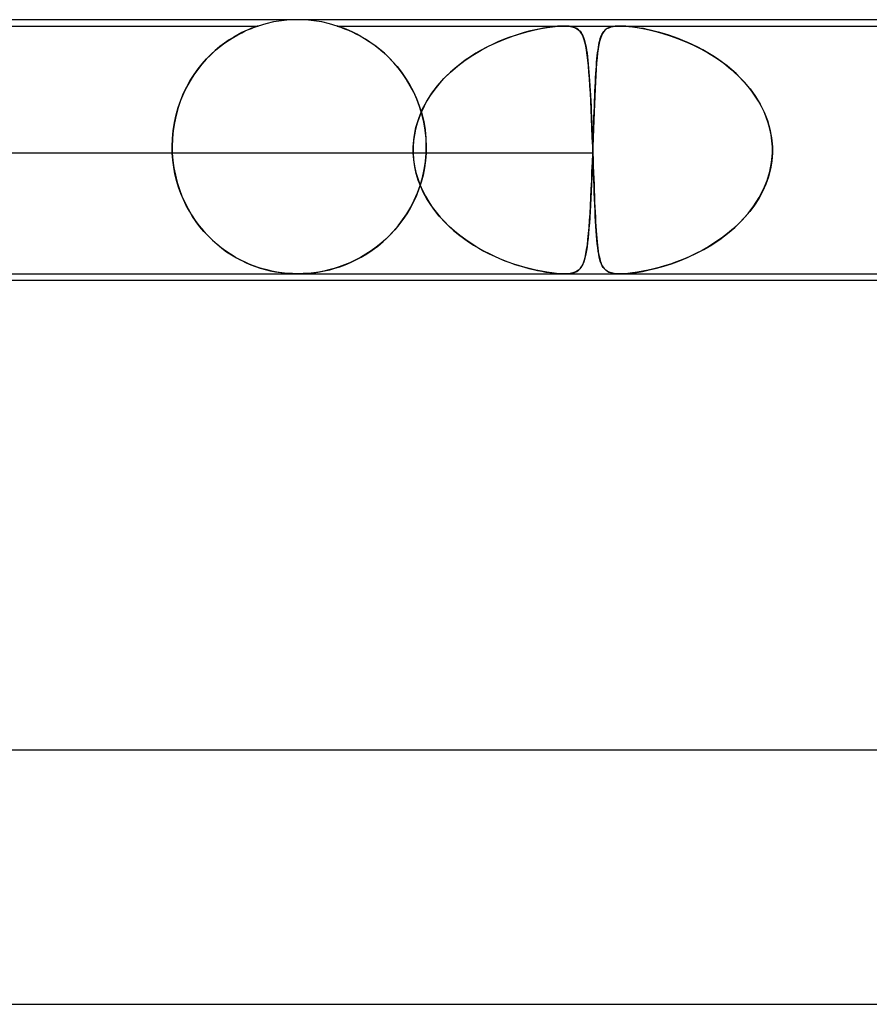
# Model space of a CAD drawing. Header units: millimetres. Extents: x -485 to 485, y -2 to 310.
# Tile 36 of 82: x -85 to -72, y 294 to 310. Entities that reach past the tile are written whole.
import ezdxf

# ---------------------------------------------------------------- set-up
doc = ezdxf.new("R2010")
doc.units = ezdxf.units.MM
doc.layers.add('HIDDEN', color=7, linetype='Continuous')
doc.layers.add('THICK', color=7, linetype='Continuous')

msp = doc.modelspace()

# ---------------------------------------------------------------- linework, layer by layer
at = {"layer": 'HIDDEN'}
for p, q in [((-81, 310), (-81.127, 309.996)), ((-80.873, 309.996), (-81, 310)), ((-107.376, 309.9), (-81.624, 309.9)), ((-81.769, 309.846), (-81.82, 309.823)), ((-81.773, 309.844), (-81.729, 309.862)), ((-81.725, 309.864), (-81.769, 309.846)), ((-81.729, 309.862), (-81.694, 309.876)), ((-81.692, 309.877), (-81.725, 309.864)), ((-81.694, 309.876), (-81.666, 309.886)), ((-81.666, 309.886), (-81.692, 309.877)), ((-81.666, 309.886), (-81.647, 309.893)), ((-81.648, 309.892), (-81.666, 309.886)), ((-81.635, 309.897), (-81.648, 309.892)), ((-81.647, 309.893), (-81.634, 309.897)), ((-81.627, 309.899), (-81.635, 309.897)), ((-81.634, 309.897), (-81.627, 309.899)), ((-81.627, 309.899), (-81.625, 309.9)), ((-81.625, 309.9), (-81.627, 309.899)), ((-81.503, 309.936), (-81.624, 309.9)), ((-81.379, 309.964), (-81.503, 309.936)), ((-81.253, 309.984), (-81.379, 309.964)), ((-81.127, 309.996), (-81.253, 309.984)), ((-80.747, 309.984), (-80.873, 309.996)), ((-80.621, 309.964), (-80.747, 309.984)), ((-80.497, 309.936), (-80.621, 309.964)), ((-80.376, 309.9), (-80.497, 309.936)), ((-80.376, 309.9), (-75.926, 309.9)), ((-80.373, 309.899), (-80.375, 309.9)), ((-80.375, 309.9), (-80.373, 309.899)), ((-80.367, 309.897), (-80.373, 309.899)), ((-80.373, 309.899), (-80.367, 309.897)), ((-80.356, 309.893), (-80.367, 309.897)), ((-80.367, 309.897), (-80.356, 309.894)), ((-80.356, 309.894), (-80.341, 309.888)), ((-80.338, 309.888), (-80.356, 309.893)), ((-80.341, 309.888), (-80.318, 309.88)), ((-80.313, 309.879), (-80.338, 309.888)), ((-80.318, 309.88), (-80.287, 309.869)), ((-80.28, 309.866), (-80.313, 309.879)), ((-80.287, 309.869), (-80.247, 309.853)), ((-80.237, 309.849), (-80.28, 309.866)), ((-80.247, 309.853), (-80.198, 309.833)), ((-80.187, 309.828), (-80.237, 309.849)), ((-77.206, 309.853), (-77.283, 309.836)), ((-77.266, 309.84), (-77.166, 309.861)), ((-77.13, 309.867), (-77.206, 309.853)), ((-77.166, 309.861), (-77.072, 309.877)), ((-77.055, 309.879), (-77.13, 309.867)), ((-77.072, 309.877), (-76.986, 309.888)), ((-76.982, 309.889), (-77.055, 309.879)), ((-76.986, 309.888), (-76.907, 309.896)), ((-76.912, 309.896), (-76.982, 309.889)), ((-76.846, 309.899), (-76.912, 309.896)), ((-76.907, 309.896), (-76.836, 309.9)), ((-76.784, 309.9), (-76.846, 309.899)), ((-76.836, 309.9), (-76.775, 309.899)), ((-76.728, 309.896), (-76.784, 309.9)), ((-76.775, 309.899), (-76.725, 309.896)), ((-76.681, 309.888), (-76.728, 309.896)), ((-76.725, 309.896), (-76.683, 309.889)), ((-76.683, 309.889), (-76.648, 309.879)), ((-76.64, 309.877), (-76.681, 309.888)), ((-76.648, 309.879), (-76.619, 309.867)), ((-76.606, 309.861), (-76.64, 309.877)), ((-76.619, 309.867), (-76.594, 309.853)), ((-76.577, 309.84), (-76.606, 309.861)), ((-76.594, 309.853), (-76.573, 309.836)), ((-76.166, 309.831), (-76.149, 309.846)), ((-76.128, 309.86), (-76.157, 309.84)), ((-76.149, 309.846), (-76.131, 309.859)), ((-76.131, 309.859), (-76.111, 309.869)), ((-76.096, 309.876), (-76.128, 309.86)), ((-76.111, 309.869), (-76.088, 309.879)), ((-76.064, 309.886), (-76.096, 309.876)), ((-76.088, 309.879), (-76.063, 309.886)), ((-76.032, 309.893), (-76.064, 309.886)), ((-76.063, 309.886), (-76.035, 309.892)), ((-76.035, 309.892), (-76.002, 309.897)), ((-76, 309.897), (-76.032, 309.893)), ((-76.002, 309.897), (-75.966, 309.899)), ((-75.965, 309.899), (-76, 309.897)), ((-75.966, 309.899), (-75.926, 309.9)), ((-75.926, 309.9), (-75.965, 309.899)), ((-75.926, 309.9), (-75.883, 309.899)), ((-75.883, 309.899), (-75.926, 309.9)), ((-75.926, 309.9), (-57.717, 309.9)), ((-75.883, 309.899), (-75.838, 309.897)), ((-75.835, 309.897), (-75.883, 309.899)), ((-75.838, 309.897), (-75.789, 309.893)), ((-75.784, 309.892), (-75.835, 309.897)), ((-75.789, 309.893), (-75.729, 309.886)), ((-75.731, 309.886), (-75.784, 309.892)), ((-75.675, 309.879), (-75.731, 309.886)), ((-75.729, 309.886), (-75.656, 309.876)), ((-75.618, 309.869), (-75.675, 309.879)), ((-75.656, 309.876), (-75.568, 309.86)), ((-75.558, 309.859), (-75.618, 309.869)), ((-75.568, 309.86), (-75.468, 309.84)), ((-75.496, 309.846), (-75.558, 309.859)), ((-75.431, 309.831), (-75.496, 309.846)), ((-82.007, 309.725), (-82.078, 309.681)), ((-82.074, 309.684), (-82.006, 309.726)), ((-81.94, 309.763), (-82.007, 309.725)), ((-82.006, 309.726), (-81.941, 309.763)), ((-81.941, 309.763), (-81.88, 309.795)), ((-81.877, 309.796), (-81.94, 309.763)), ((-81.88, 309.795), (-81.824, 309.822)), ((-81.82, 309.823), (-81.877, 309.796)), ((-81.824, 309.822), (-81.773, 309.844)), ((-80.198, 309.833), (-80.143, 309.808)), ((-80.131, 309.802), (-80.187, 309.828)), ((-80.143, 309.808), (-80.082, 309.778)), ((-80.07, 309.772), (-80.131, 309.802)), ((-80.082, 309.778), (-80.017, 309.744)), ((-80.004, 309.736), (-80.07, 309.772)), ((-80.017, 309.744), (-79.948, 309.704)), ((-79.934, 309.695), (-80.004, 309.736)), ((-79.948, 309.704), (-79.876, 309.658)), ((-79.862, 309.648), (-79.934, 309.695)), ((-77.854, 309.647), (-77.727, 309.7)), ((-77.677, 309.719), (-77.762, 309.686)), ((-77.727, 309.7), (-77.603, 309.745)), ((-77.594, 309.748), (-77.677, 309.719)), ((-77.603, 309.745), (-77.484, 309.783)), ((-77.513, 309.774), (-77.594, 309.748)), ((-77.435, 309.797), (-77.513, 309.774)), ((-77.484, 309.783), (-77.372, 309.814)), ((-77.359, 309.817), (-77.435, 309.797)), ((-77.372, 309.814), (-77.266, 309.84)), ((-77.283, 309.836), (-77.359, 309.817)), ((-76.552, 309.814), (-76.577, 309.84)), ((-76.573, 309.836), (-76.555, 309.817)), ((-76.555, 309.817), (-76.539, 309.797)), ((-76.53, 309.783), (-76.552, 309.814)), ((-76.539, 309.797), (-76.525, 309.774)), ((-76.511, 309.745), (-76.53, 309.783)), ((-76.525, 309.774), (-76.512, 309.748)), ((-76.512, 309.748), (-76.5, 309.719)), ((-76.494, 309.7), (-76.511, 309.745)), ((-76.5, 309.719), (-76.489, 309.686)), ((-76.478, 309.647), (-76.494, 309.7)), ((-76.235, 309.706), (-76.248, 309.658)), ((-76.244, 309.673), (-76.236, 309.703)), ((-76.236, 309.703), (-76.226, 309.73)), ((-76.219, 309.748), (-76.235, 309.706)), ((-76.226, 309.73), (-76.216, 309.755)), ((-76.202, 309.784), (-76.219, 309.748)), ((-76.216, 309.755), (-76.205, 309.777)), ((-76.205, 309.777), (-76.193, 309.797)), ((-76.181, 309.814), (-76.202, 309.784)), ((-76.193, 309.797), (-76.18, 309.815)), ((-76.157, 309.84), (-76.181, 309.814)), ((-76.18, 309.815), (-76.166, 309.831)), ((-75.468, 309.84), (-75.362, 309.814)), ((-75.365, 309.815), (-75.431, 309.831)), ((-75.297, 309.797), (-75.365, 309.815)), ((-75.362, 309.814), (-75.251, 309.784)), ((-75.228, 309.777), (-75.297, 309.797)), ((-75.251, 309.784), (-75.137, 309.748)), ((-75.158, 309.755), (-75.228, 309.777)), ((-75.085, 309.73), (-75.158, 309.755)), ((-75.137, 309.748), (-75.019, 309.706)), ((-75.011, 309.703), (-75.085, 309.73)), ((-75.019, 309.706), (-74.899, 309.658)), ((-74.936, 309.673), (-75.011, 309.703)), ((-82.224, 309.576), (-82.297, 309.515)), ((-82.291, 309.521), (-82.217, 309.581)), ((-82.151, 309.631), (-82.224, 309.576)), ((-82.217, 309.581), (-82.145, 309.635)), ((-82.078, 309.681), (-82.151, 309.631)), ((-82.145, 309.635), (-82.074, 309.684)), ((-79.876, 309.658), (-79.802, 309.607)), ((-79.787, 309.596), (-79.862, 309.648)), ((-79.802, 309.607), (-79.728, 309.55)), ((-79.711, 309.536), (-79.787, 309.596)), ((-79.728, 309.55), (-79.653, 309.487)), ((-79.635, 309.471), (-79.711, 309.536)), ((-78.113, 309.519), (-77.984, 309.587)), ((-78.022, 309.568), (-78.11, 309.521)), ((-77.935, 309.611), (-78.022, 309.568)), ((-77.984, 309.587), (-77.854, 309.647)), ((-77.848, 309.65), (-77.935, 309.611)), ((-77.762, 309.686), (-77.848, 309.65)), ((-76.489, 309.686), (-76.479, 309.65)), ((-76.479, 309.65), (-76.47, 309.611)), ((-76.465, 309.587), (-76.478, 309.647)), ((-76.47, 309.611), (-76.461, 309.568)), ((-76.453, 309.519), (-76.465, 309.587)), ((-76.461, 309.568), (-76.453, 309.521)), ((-76.27, 309.541), (-76.279, 309.473)), ((-76.272, 309.525), (-76.266, 309.567)), ((-76.26, 309.603), (-76.27, 309.541)), ((-76.266, 309.567), (-76.259, 309.605)), ((-76.248, 309.658), (-76.26, 309.603)), ((-76.259, 309.605), (-76.252, 309.641)), ((-76.252, 309.641), (-76.244, 309.673)), ((-74.859, 309.641), (-74.936, 309.673)), ((-74.899, 309.658), (-74.777, 309.603)), ((-74.781, 309.605), (-74.859, 309.641)), ((-74.703, 309.567), (-74.781, 309.605)), ((-74.777, 309.603), (-74.655, 309.541)), ((-74.624, 309.525), (-74.703, 309.567)), ((-74.655, 309.541), (-74.532, 309.473)), ((-82.502, 309.306), (-82.433, 309.383)), ((-82.369, 309.448), (-82.439, 309.377)), ((-82.433, 309.383), (-82.363, 309.455)), ((-82.297, 309.515), (-82.369, 309.448)), ((-82.363, 309.455), (-82.291, 309.521)), ((-79.653, 309.487), (-79.579, 309.418)), ((-79.561, 309.4), (-79.635, 309.471)), ((-79.579, 309.418), (-79.506, 309.343)), ((-79.488, 309.323), (-79.561, 309.4)), ((-78.281, 309.417), (-78.363, 309.361)), ((-78.362, 309.362), (-78.24, 309.444)), ((-78.196, 309.471), (-78.281, 309.417)), ((-78.24, 309.444), (-78.113, 309.519)), ((-78.11, 309.521), (-78.196, 309.471)), ((-76.453, 309.521), (-76.445, 309.471)), ((-76.442, 309.444), (-76.453, 309.519)), ((-76.445, 309.471), (-76.438, 309.417)), ((-76.432, 309.362), (-76.442, 309.444)), ((-76.438, 309.417), (-76.432, 309.361)), ((-76.288, 309.397), (-76.295, 309.313)), ((-76.294, 309.328), (-76.289, 309.382)), ((-76.289, 309.382), (-76.284, 309.432)), ((-76.279, 309.473), (-76.288, 309.397)), ((-76.284, 309.432), (-76.278, 309.48)), ((-76.278, 309.48), (-76.272, 309.525)), ((-74.545, 309.48), (-74.624, 309.525)), ((-74.466, 309.432), (-74.545, 309.48)), ((-74.532, 309.473), (-74.411, 309.397)), ((-74.389, 309.382), (-74.466, 309.432)), ((-74.411, 309.397), (-74.293, 309.313)), ((-74.314, 309.328), (-74.389, 309.382)), ((-82.507, 309.3), (-82.573, 309.218)), ((-82.568, 309.224), (-82.502, 309.306)), ((-82.439, 309.377), (-82.507, 309.3)), ((-79.506, 309.343), (-79.435, 309.261)), ((-79.418, 309.241), (-79.488, 309.323)), ((-79.435, 309.261), (-79.366, 309.174)), ((-79.351, 309.153), (-79.418, 309.241)), ((-78.52, 309.239), (-78.595, 309.174)), ((-78.592, 309.176), (-78.48, 309.273)), ((-78.443, 309.302), (-78.52, 309.239)), ((-78.48, 309.273), (-78.362, 309.362)), ((-78.363, 309.361), (-78.443, 309.302)), ((-76.423, 309.273), (-76.432, 309.362)), ((-76.432, 309.361), (-76.426, 309.302)), ((-76.426, 309.302), (-76.42, 309.239)), ((-76.415, 309.176), (-76.423, 309.273)), ((-76.42, 309.239), (-76.415, 309.174)), ((-76.295, 309.313), (-76.302, 309.221)), ((-76.302, 309.213), (-76.298, 309.272)), ((-76.298, 309.272), (-76.294, 309.328)), ((-74.24, 309.272), (-74.314, 309.328)), ((-74.293, 309.313), (-74.179, 309.221)), ((-74.168, 309.213), (-74.24, 309.272)), ((-82.635, 309.13), (-82.693, 309.038)), ((-82.69, 309.043), (-82.631, 309.137)), ((-82.573, 309.218), (-82.635, 309.13)), ((-82.631, 309.137), (-82.568, 309.224)), ((-79.366, 309.174), (-79.3, 309.079)), ((-79.287, 309.06), (-79.351, 309.153)), ((-79.3, 309.079), (-79.238, 308.979)), ((-78.797, 308.961), (-78.698, 309.073)), ((-78.666, 309.106), (-78.734, 309.035)), ((-78.698, 309.073), (-78.592, 309.176)), ((-78.595, 309.174), (-78.666, 309.106)), ((-76.407, 309.073), (-76.415, 309.176)), ((-76.415, 309.174), (-76.409, 309.106)), ((-76.409, 309.106), (-76.404, 309.035)), ((-76.4, 308.961), (-76.407, 309.073)), ((-76.308, 309.124), (-76.314, 309.019)), ((-76.314, 309.018), (-76.31, 309.086)), ((-76.31, 309.086), (-76.306, 309.151)), ((-76.302, 309.221), (-76.308, 309.124)), ((-76.306, 309.151), (-76.302, 309.213)), ((-74.179, 309.221), (-74.071, 309.124)), ((-74.099, 309.151), (-74.168, 309.213)), ((-74.032, 309.086), (-74.099, 309.151)), ((-74.071, 309.124), (-73.97, 309.019)), ((-73.968, 309.018), (-74.032, 309.086)), ((-82.748, 308.94), (-82.798, 308.837)), ((-82.796, 308.842), (-82.745, 308.945)), ((-82.693, 309.038), (-82.748, 308.94)), ((-82.745, 308.945), (-82.69, 309.043)), ((-79.228, 308.961), (-79.287, 309.06)), ((-79.238, 308.979), (-79.182, 308.874)), ((-79.173, 308.857), (-79.228, 308.961)), ((-78.887, 308.843), (-78.797, 308.961)), ((-78.798, 308.96), (-78.858, 308.883)), ((-78.734, 309.035), (-78.798, 308.96)), ((-76.404, 309.035), (-76.4, 308.96)), ((-76.393, 308.843), (-76.4, 308.961)), ((-76.4, 308.96), (-76.395, 308.883)), ((-76.321, 308.873), (-76.317, 308.947)), ((-76.314, 309.019), (-76.319, 308.909)), ((-76.317, 308.947), (-76.314, 309.018)), ((-73.97, 309.019), (-73.877, 308.909)), ((-73.907, 308.947), (-73.968, 309.018)), ((-73.85, 308.873), (-73.907, 308.947)), ((-82.798, 308.837), (-82.843, 308.729)), ((-82.841, 308.733), (-82.796, 308.842)), ((-79.182, 308.874), (-79.13, 308.762)), ((-79.124, 308.747), (-79.173, 308.857)), ((-79.13, 308.762), (-79.085, 308.645)), ((-78.968, 308.717), (-78.887, 308.843)), ((-78.914, 308.804), (-78.965, 308.722)), ((-78.858, 308.883), (-78.914, 308.804)), ((-76.395, 308.883), (-76.391, 308.804)), ((-76.386, 308.717), (-76.393, 308.843)), ((-76.391, 308.804), (-76.386, 308.722)), ((-76.324, 308.792), (-76.329, 308.67)), ((-76.327, 308.718), (-76.324, 308.797)), ((-76.319, 308.909), (-76.324, 308.792)), ((-76.324, 308.797), (-76.321, 308.873)), ((-73.877, 308.909), (-73.793, 308.792)), ((-73.796, 308.797), (-73.85, 308.873)), ((-73.746, 308.718), (-73.796, 308.797)), ((-73.793, 308.792), (-73.718, 308.67)), ((-82.882, 308.616), (-82.915, 308.498)), ((-82.914, 308.502), (-82.881, 308.62)), ((-82.843, 308.729), (-82.882, 308.616)), ((-82.881, 308.62), (-82.841, 308.733)), ((-79.081, 308.632), (-79.124, 308.747)), ((-79.085, 308.645), (-79.047, 308.523)), ((-79.044, 308.513), (-79.081, 308.632)), ((-79.011, 308.638), (-79.053, 308.551)), ((-79.038, 308.584), (-78.968, 308.717)), ((-78.965, 308.722), (-79.011, 308.638)), ((-76.386, 308.722), (-76.382, 308.638)), ((-76.38, 308.584), (-76.386, 308.717)), ((-76.382, 308.638), (-76.378, 308.551)), ((-76.329, 308.67), (-76.334, 308.542)), ((-76.333, 308.551), (-76.33, 308.636)), ((-76.33, 308.636), (-76.327, 308.718)), ((-73.7, 308.636), (-73.746, 308.718)), ((-73.718, 308.67), (-73.655, 308.542)), ((-73.659, 308.551), (-73.7, 308.636)), ((-82.941, 308.38), (-82.914, 308.502)), ((-82.915, 308.498), (-82.941, 308.378)), ((-79.089, 308.462), (-79.119, 308.372)), ((-79.095, 308.445), (-79.038, 308.584)), ((-79.053, 308.551), (-79.089, 308.462)), ((-79.047, 308.523), (-79.016, 308.397)), ((-79.014, 308.389), (-79.044, 308.513)), ((-76.374, 308.445), (-76.38, 308.584)), ((-76.378, 308.551), (-76.374, 308.462)), ((-76.374, 308.462), (-76.371, 308.372)), ((-76.34, 308.374), (-76.336, 308.464)), ((-76.334, 308.542), (-76.338, 308.411)), ((-76.336, 308.464), (-76.333, 308.551)), ((-73.623, 308.464), (-73.659, 308.551)), ((-73.655, 308.542), (-73.604, 308.411)), ((-73.592, 308.374), (-73.623, 308.464)), ((-82.96, 308.256), (-82.941, 308.38)), ((-82.941, 308.378), (-82.96, 308.254)), ((-79.168, 308.152), (-79.139, 308.301)), ((-79.119, 308.372), (-79.144, 308.279)), ((-79.139, 308.301), (-79.095, 308.445)), ((-79.016, 308.397), (-78.993, 308.267)), ((-78.993, 308.261), (-79.014, 308.389)), ((-76.368, 308.301), (-76.374, 308.445)), ((-76.371, 308.372), (-76.367, 308.279)), ((-76.362, 308.152), (-76.368, 308.301)), ((-76.338, 308.411), (-76.343, 308.276)), ((-76.343, 308.282), (-76.34, 308.374)), ((-73.604, 308.411), (-73.565, 308.276)), ((-73.566, 308.282), (-73.592, 308.374)), ((-82.972, 308.129), (-82.96, 308.256)), ((-82.96, 308.254), (-82.972, 308.128)), ((-79.181, 308), (-79.168, 308.152)), ((-79.163, 308.187), (-79.175, 308.093)), ((-79.144, 308.279), (-79.163, 308.187)), ((-78.993, 308.267), (-78.98, 308.135)), ((-78.979, 308.132), (-78.993, 308.261)), ((-76.367, 308.279), (-76.363, 308.187)), ((-76.363, 308.187), (-76.36, 308.093)), ((-76.356, 308), (-76.362, 308.152)), ((-76.349, 308.095), (-76.346, 308.189)), ((-76.343, 308.276), (-76.348, 308.139)), ((-76.346, 308.189), (-76.343, 308.282)), ((-73.547, 308.189), (-73.566, 308.282)), ((-73.565, 308.276), (-73.54, 308.139)), ((-73.534, 308.095), (-73.547, 308.189)), ((-82.976, 308), (-82.972, 308.129)), ((-82.972, 308.128), (-82.976, 308)), ((-82.976, 307.983), (-82.976, 308)), ((-82.976, 308), (-82.976, 307.983)), ((-79.181, 308), (-79.182, 307.983)), ((-79.182, 307.983), (-79.181, 308)), ((-79.175, 308.093), (-79.181, 308)), ((-78.98, 308.135), (-78.975, 308)), ((-78.975, 308), (-78.979, 308.132)), ((-78.975, 308), (-78.975, 307.983)), ((-78.975, 307.983), (-78.975, 308)), ((-76.36, 308.093), (-76.356, 308)), ((-76.356, 307.983), (-76.356, 308)), ((-76.356, 308), (-76.356, 307.983)), ((-76.353, 307.983), (-76.352, 308)), ((-76.352, 308), (-76.353, 307.983)), ((-76.348, 308.139), (-76.352, 308)), ((-76.352, 308), (-76.349, 308.095)), ((-73.54, 308.139), (-73.528, 308)), ((-73.528, 308), (-73.534, 308.095)), ((-73.528, 308), (-73.527, 307.983)), ((-73.527, 307.983), (-73.528, 308)), ((-79.181, 307.9), (-95.451, 307.9)), ((-76.353, 307.9), (-92.622, 307.9)), ((-82.976, 307.967), (-82.976, 307.983)), ((-82.976, 307.983), (-82.976, 307.967)), ((-82.975, 307.95), (-82.976, 307.967)), ((-82.976, 307.967), (-82.975, 307.95)), ((-82.975, 307.933), (-82.975, 307.95)), ((-82.975, 307.95), (-82.975, 307.933)), ((-82.974, 307.917), (-82.975, 307.933)), ((-82.975, 307.933), (-82.974, 307.917)), ((-82.973, 307.9), (-82.974, 307.917)), ((-82.974, 307.917), (-82.973, 307.9)), ((-82.973, 307.9), (-82.964, 307.782)), ((-82.965, 307.79), (-82.973, 307.9)), ((-79.182, 307.983), (-79.182, 307.967)), ((-79.182, 307.967), (-79.182, 307.983)), ((-79.182, 307.967), (-79.182, 307.95)), ((-79.182, 307.95), (-79.182, 307.967)), ((-79.182, 307.95), (-79.182, 307.933)), ((-79.182, 307.933), (-79.182, 307.95)), ((-79.182, 307.933), (-79.182, 307.917)), ((-79.182, 307.917), (-79.182, 307.933)), ((-79.182, 307.917), (-79.181, 307.9)), ((-79.181, 307.9), (-79.182, 307.917)), ((-79.181, 307.9), (-79.174, 307.797)), ((-79.173, 307.792), (-79.181, 307.9)), ((-78.988, 307.77), (-78.977, 307.9)), ((-78.977, 307.9), (-78.987, 307.784)), ((-78.976, 307.917), (-78.977, 307.9)), ((-78.977, 307.9), (-78.976, 307.917)), ((-78.975, 307.95), (-78.976, 307.933)), ((-78.976, 307.933), (-78.975, 307.95)), ((-78.976, 307.933), (-78.976, 307.917)), ((-78.976, 307.917), (-78.976, 307.933)), ((-78.975, 307.983), (-78.975, 307.967)), ((-78.975, 307.967), (-78.975, 307.983)), ((-78.975, 307.967), (-78.975, 307.95)), ((-78.975, 307.95), (-78.975, 307.967)), ((-76.361, 307.754), (-76.356, 307.9)), ((-76.356, 307.9), (-76.36, 307.774)), ((-76.355, 307.967), (-76.356, 307.983)), ((-76.356, 307.983), (-76.355, 307.967)), ((-76.356, 307.9), (-76.355, 307.917)), ((-76.355, 307.917), (-76.356, 307.9)), ((-76.355, 307.95), (-76.355, 307.967)), ((-76.355, 307.967), (-76.355, 307.95)), ((-76.355, 307.933), (-76.354, 307.95)), ((-76.354, 307.933), (-76.355, 307.95)), ((-76.354, 307.95), (-76.355, 307.933)), ((-76.355, 307.95), (-76.354, 307.933)), ((-76.355, 307.917), (-76.355, 307.933)), ((-76.355, 307.933), (-76.355, 307.917)), ((-76.354, 307.967), (-76.353, 307.983)), ((-76.353, 307.983), (-76.354, 307.967)), ((-76.354, 307.95), (-76.354, 307.967)), ((-76.354, 307.967), (-76.354, 307.95)), ((-76.353, 307.917), (-76.354, 307.933)), ((-76.354, 307.933), (-76.353, 307.917)), ((-76.353, 307.9), (-76.353, 307.917)), ((-76.353, 307.917), (-76.353, 307.9)), ((-76.349, 307.792), (-76.353, 307.9)), ((-76.353, 307.9), (-76.349, 307.797)), ((-73.54, 307.754), (-73.528, 307.9)), ((-73.528, 307.9), (-73.538, 307.774)), ((-73.527, 307.917), (-73.528, 307.9)), ((-73.528, 307.9), (-73.527, 307.917)), ((-73.527, 307.983), (-73.527, 307.967)), ((-73.527, 307.967), (-73.527, 307.983)), ((-73.527, 307.967), (-73.527, 307.95)), ((-73.527, 307.95), (-73.527, 307.967)), ((-73.527, 307.95), (-73.527, 307.933)), ((-73.527, 307.933), (-73.527, 307.95)), ((-73.527, 307.933), (-73.527, 307.917)), ((-73.527, 307.917), (-73.527, 307.933)), ((-82.951, 307.681), (-82.965, 307.79)), ((-82.964, 307.782), (-82.948, 307.666)), ((-82.931, 307.574), (-82.951, 307.681)), ((-79.174, 307.797), (-79.159, 307.696)), ((-79.158, 307.686), (-79.173, 307.792)), ((-79.159, 307.696), (-79.138, 307.596)), ((-79.134, 307.58), (-79.158, 307.686)), ((-79.008, 307.641), (-78.988, 307.77)), ((-78.987, 307.784), (-79.003, 307.668)), ((-76.367, 307.61), (-76.361, 307.754)), ((-76.36, 307.774), (-76.365, 307.65)), ((-76.349, 307.797), (-76.346, 307.696)), ((-76.345, 307.686), (-76.349, 307.792)), ((-76.346, 307.696), (-76.342, 307.596)), ((-76.342, 307.58), (-76.345, 307.686)), ((-73.568, 307.61), (-73.54, 307.754)), ((-73.538, 307.774), (-73.559, 307.65)), ((-82.948, 307.666), (-82.925, 307.551)), ((-82.905, 307.468), (-82.931, 307.574)), ((-82.925, 307.551), (-82.897, 307.438)), ((-79.138, 307.596), (-79.11, 307.499)), ((-79.102, 307.476), (-79.134, 307.58)), ((-79.026, 307.555), (-79.055, 307.444)), ((-79.036, 307.514), (-79.008, 307.641)), ((-79.003, 307.668), (-79.026, 307.555)), ((-76.37, 307.528), (-76.375, 307.409)), ((-76.372, 307.469), (-76.367, 307.61)), ((-76.365, 307.65), (-76.37, 307.528)), ((-76.342, 307.596), (-76.339, 307.499)), ((-76.338, 307.476), (-76.342, 307.58)), ((-73.591, 307.528), (-73.633, 307.409)), ((-73.61, 307.469), (-73.568, 307.61)), ((-73.559, 307.65), (-73.591, 307.528)), ((-82.874, 307.366), (-82.905, 307.468)), ((-82.897, 307.438), (-82.862, 307.329)), ((-82.839, 307.266), (-82.874, 307.366)), ((-79.114, 307.273), (-79.071, 307.391)), ((-79.11, 307.499), (-79.075, 307.403)), ((-79.063, 307.375), (-79.102, 307.476)), ((-79.055, 307.444), (-79.09, 307.336)), ((-79.075, 307.403), (-79.035, 307.311)), ((-79.071, 307.391), (-79.036, 307.514)), ((-79.018, 307.275), (-79.063, 307.375)), ((-76.375, 307.409), (-76.38, 307.295)), ((-76.378, 307.332), (-76.372, 307.469)), ((-76.339, 307.499), (-76.335, 307.403)), ((-76.334, 307.375), (-76.338, 307.476)), ((-76.335, 307.403), (-76.332, 307.311)), ((-76.331, 307.275), (-76.334, 307.375)), ((-73.633, 307.409), (-73.684, 307.295)), ((-73.666, 307.332), (-73.61, 307.469)), ((-82.862, 307.329), (-82.822, 307.224)), ((-82.798, 307.169), (-82.839, 307.266)), ((-82.822, 307.224), (-82.776, 307.122)), ((-79.131, 307.232), (-79.177, 307.131)), ((-79.164, 307.159), (-79.114, 307.273)), ((-79.09, 307.336), (-79.131, 307.232)), ((-79.035, 307.311), (-78.989, 307.221)), ((-78.965, 307.179), (-79.018, 307.275)), ((-78.989, 307.221), (-78.937, 307.134)), ((-76.385, 307.199), (-76.378, 307.332)), ((-76.38, 307.295), (-76.385, 307.186)), ((-76.332, 307.311), (-76.328, 307.221)), ((-76.327, 307.179), (-76.331, 307.275)), ((-76.328, 307.221), (-76.325, 307.134)), ((-73.684, 307.295), (-73.743, 307.186)), ((-73.736, 307.199), (-73.666, 307.332)), ((-82.754, 307.076), (-82.798, 307.169)), ((-82.776, 307.122), (-82.726, 307.024)), ((-82.705, 306.987), (-82.754, 307.076)), ((-79.177, 307.131), (-79.228, 307.035)), ((-79.22, 307.049), (-79.164, 307.159)), ((-78.906, 307.086), (-78.965, 307.179)), ((-78.937, 307.134), (-78.882, 307.05)), ((-78.841, 306.995), (-78.906, 307.086)), ((-76.398, 306.951), (-76.391, 307.072)), ((-76.391, 307.081), (-76.396, 306.981)), ((-76.391, 307.072), (-76.385, 307.199)), ((-76.385, 307.186), (-76.391, 307.081)), ((-76.323, 307.086), (-76.327, 307.179)), ((-76.325, 307.134), (-76.321, 307.05)), ((-76.319, 306.995), (-76.323, 307.086)), ((-73.908, 306.951), (-73.817, 307.072)), ((-73.81, 307.081), (-73.884, 306.981)), ((-73.817, 307.072), (-73.736, 307.199)), ((-73.743, 307.186), (-73.81, 307.081)), ((-82.726, 307.024), (-82.671, 306.93)), ((-82.653, 306.901), (-82.705, 306.987)), ((-82.671, 306.93), (-82.613, 306.841)), ((-82.597, 306.819), (-82.653, 306.901)), ((-79.348, 306.847), (-79.281, 306.945)), ((-79.283, 306.942), (-79.342, 306.854)), ((-79.228, 307.035), (-79.283, 306.942)), ((-79.281, 306.945), (-79.22, 307.049)), ((-78.882, 307.05), (-78.822, 306.97)), ((-78.771, 306.909), (-78.841, 306.995)), ((-78.822, 306.97), (-78.757, 306.893)), ((-78.696, 306.826), (-78.771, 306.909)), ((-76.405, 306.838), (-76.398, 306.951)), ((-76.396, 306.981), (-76.402, 306.886)), ((-76.321, 307.05), (-76.318, 306.97)), ((-76.315, 306.909), (-76.319, 306.995)), ((-76.318, 306.97), (-76.314, 306.893)), ((-76.31, 306.826), (-76.315, 306.909)), ((-74.009, 306.838), (-73.908, 306.951)), ((-73.884, 306.981), (-73.964, 306.886)), ((-82.613, 306.841), (-82.55, 306.756)), ((-82.538, 306.741), (-82.597, 306.819)), ((-82.55, 306.756), (-82.484, 306.676)), ((-79.494, 306.666), (-79.419, 306.754)), ((-79.405, 306.771), (-79.471, 306.692)), ((-79.419, 306.754), (-79.348, 306.847)), ((-79.342, 306.854), (-79.405, 306.771)), ((-78.757, 306.893), (-78.69, 306.819)), ((-78.617, 306.747), (-78.696, 306.826)), ((-78.69, 306.819), (-78.619, 306.749)), ((-78.619, 306.749), (-78.545, 306.682)), ((-78.533, 306.672), (-78.617, 306.747)), ((-76.408, 306.797), (-76.415, 306.712)), ((-76.413, 306.731), (-76.405, 306.838)), ((-76.402, 306.886), (-76.408, 306.797)), ((-76.314, 306.893), (-76.31, 306.819)), ((-76.306, 306.747), (-76.31, 306.826)), ((-76.31, 306.819), (-76.306, 306.749)), ((-76.306, 306.749), (-76.301, 306.682)), ((-76.301, 306.672), (-76.306, 306.747)), ((-74.049, 306.797), (-74.139, 306.712)), ((-74.118, 306.731), (-74.009, 306.838)), ((-73.964, 306.886), (-74.049, 306.797)), ((-82.476, 306.666), (-82.538, 306.741)), ((-82.484, 306.676), (-82.415, 306.601)), ((-82.411, 306.596), (-82.476, 306.666)), ((-82.415, 306.601), (-82.343, 306.53)), ((-82.343, 306.53), (-82.411, 306.596)), ((-79.541, 306.617), (-79.613, 306.546)), ((-79.573, 306.584), (-79.494, 306.666)), ((-79.471, 306.692), (-79.541, 306.617)), ((-78.545, 306.682), (-78.469, 306.619)), ((-78.445, 306.601), (-78.533, 306.672)), ((-78.469, 306.619), (-78.391, 306.56)), ((-78.354, 306.533), (-78.445, 306.601)), ((-76.43, 306.541), (-76.422, 306.632)), ((-76.421, 306.633), (-76.429, 306.559)), ((-76.422, 306.632), (-76.413, 306.731)), ((-76.415, 306.712), (-76.421, 306.633)), ((-76.301, 306.682), (-76.297, 306.619)), ((-76.295, 306.601), (-76.301, 306.672)), ((-76.297, 306.619), (-76.292, 306.56)), ((-76.29, 306.533), (-76.295, 306.601)), ((-74.356, 306.541), (-74.234, 306.632)), ((-74.233, 306.633), (-74.33, 306.559)), ((-74.234, 306.632), (-74.118, 306.731)), ((-74.139, 306.712), (-74.233, 306.633)), ((-82.343, 306.53), (-82.269, 306.464)), ((-82.274, 306.468), (-82.343, 306.53)), ((-82.202, 306.41), (-82.274, 306.468)), ((-82.269, 306.464), (-82.194, 306.403)), ((-79.826, 306.374), (-79.74, 306.437)), ((-79.687, 306.48), (-79.765, 306.418)), ((-79.74, 306.437), (-79.656, 306.508)), ((-79.613, 306.546), (-79.687, 306.48)), ((-79.656, 306.508), (-79.573, 306.584)), ((-78.391, 306.56), (-78.312, 306.504)), ((-78.26, 306.47), (-78.354, 306.533)), ((-78.312, 306.504), (-78.232, 306.451)), ((-78.164, 306.411), (-78.26, 306.47)), ((-78.232, 306.451), (-78.15, 306.402)), ((-76.451, 306.384), (-76.44, 306.458)), ((-76.437, 306.49), (-76.445, 306.426)), ((-76.44, 306.458), (-76.43, 306.541)), ((-76.429, 306.559), (-76.437, 306.49)), ((-76.292, 306.56), (-76.287, 306.504)), ((-76.283, 306.47), (-76.29, 306.533)), ((-76.287, 306.504), (-76.281, 306.451)), ((-76.276, 306.411), (-76.283, 306.47)), ((-76.281, 306.451), (-76.275, 306.402)), ((-74.607, 306.384), (-74.48, 306.458)), ((-74.431, 306.49), (-74.533, 306.426)), ((-74.48, 306.458), (-74.356, 306.541)), ((-74.33, 306.559), (-74.431, 306.49)), ((-82.129, 306.356), (-82.202, 306.41)), ((-82.194, 306.403), (-82.118, 306.348)), ((-82.056, 306.307), (-82.129, 306.356)), ((-82.118, 306.348), (-82.041, 306.298)), ((-81.983, 306.263), (-82.056, 306.307)), ((-82.041, 306.298), (-81.965, 306.252)), ((-79.925, 306.307), (-80.009, 306.258)), ((-79.998, 306.264), (-79.912, 306.316)), ((-79.844, 306.361), (-79.925, 306.307)), ((-79.912, 306.316), (-79.826, 306.374)), ((-79.765, 306.418), (-79.844, 306.361)), ((-78.068, 306.357), (-78.164, 306.411)), ((-78.15, 306.402), (-78.068, 306.357)), ((-78.068, 306.357), (-77.986, 306.314)), ((-77.971, 306.307), (-78.068, 306.357)), ((-77.986, 306.314), (-77.903, 306.275)), ((-77.875, 306.263), (-77.971, 306.307)), ((-76.476, 306.257), (-76.463, 306.317)), ((-76.463, 306.316), (-76.473, 306.268)), ((-76.463, 306.317), (-76.451, 306.384)), ((-76.454, 306.368), (-76.463, 306.316)), ((-76.445, 306.426), (-76.454, 306.368)), ((-76.269, 306.357), (-76.276, 306.411)), ((-76.275, 306.402), (-76.269, 306.357)), ((-76.261, 306.307), (-76.269, 306.357)), ((-76.269, 306.357), (-76.262, 306.314)), ((-76.262, 306.314), (-76.254, 306.275)), ((-76.252, 306.263), (-76.261, 306.307)), ((-74.864, 306.257), (-74.736, 306.317)), ((-74.737, 306.316), (-74.838, 306.268)), ((-74.635, 306.368), (-74.737, 306.316)), ((-74.736, 306.317), (-74.607, 306.384)), ((-74.533, 306.426), (-74.635, 306.368)), ((-81.909, 306.222), (-81.983, 306.263)), ((-81.965, 306.252), (-81.888, 306.212)), ((-81.837, 306.186), (-81.909, 306.222)), ((-81.888, 306.212), (-81.813, 306.175)), ((-81.765, 306.154), (-81.837, 306.186)), ((-81.813, 306.175), (-81.738, 306.143)), ((-81.693, 306.126), (-81.765, 306.154)), ((-81.738, 306.143), (-81.664, 306.115)), ((-81.624, 306.101), (-81.693, 306.126)), ((-80.261, 306.139), (-80.345, 306.109)), ((-80.334, 306.112), (-80.252, 306.143)), ((-80.177, 306.174), (-80.261, 306.139)), ((-80.252, 306.143), (-80.168, 306.178)), ((-80.093, 306.214), (-80.177, 306.174)), ((-80.168, 306.178), (-80.084, 306.219)), ((-80.009, 306.258), (-80.093, 306.214)), ((-80.084, 306.219), (-79.998, 306.264)), ((-77.903, 306.275), (-77.821, 306.239)), ((-77.78, 306.222), (-77.875, 306.263)), ((-77.821, 306.239), (-77.74, 306.206)), ((-77.687, 306.185), (-77.78, 306.222)), ((-77.74, 306.206), (-77.66, 306.176)), ((-77.595, 306.153), (-77.687, 306.185)), ((-77.66, 306.176), (-77.582, 306.148)), ((-77.507, 306.124), (-77.595, 306.153)), ((-77.582, 306.148), (-77.505, 306.124)), ((-76.527, 306.12), (-76.508, 306.159)), ((-76.51, 306.154), (-76.525, 306.124)), ((-76.497, 306.187), (-76.51, 306.154)), ((-76.508, 306.159), (-76.491, 306.205)), ((-76.484, 306.225), (-76.497, 306.187)), ((-76.491, 306.205), (-76.476, 306.257)), ((-76.473, 306.268), (-76.484, 306.225)), ((-76.254, 306.275), (-76.246, 306.239)), ((-76.242, 306.222), (-76.252, 306.263)), ((-76.246, 306.239), (-76.237, 306.206)), ((-76.231, 306.185), (-76.242, 306.222)), ((-76.237, 306.206), (-76.227, 306.176)), ((-76.219, 306.153), (-76.231, 306.185)), ((-76.227, 306.176), (-76.217, 306.148)), ((-76.205, 306.124), (-76.219, 306.153)), ((-76.217, 306.148), (-76.205, 306.124)), ((-75.236, 306.12), (-75.115, 306.159)), ((-75.131, 306.154), (-75.223, 306.124)), ((-75.036, 306.187), (-75.131, 306.154)), ((-75.115, 306.159), (-74.99, 306.205)), ((-74.938, 306.225), (-75.036, 306.187)), ((-74.99, 306.205), (-74.864, 306.257)), ((-74.838, 306.268), (-74.938, 306.225)), ((-81.664, 306.115), (-81.591, 306.091)), ((-81.554, 306.08), (-81.624, 306.101)), ((-81.591, 306.091), (-81.514, 306.068)), ((-81.482, 306.06), (-81.554, 306.08)), ((-81.514, 306.068), (-81.434, 306.049)), ((-81.406, 306.042), (-81.482, 306.06)), ((-81.434, 306.049), (-81.351, 306.032)), ((-81.328, 306.028), (-81.406, 306.042)), ((-81.351, 306.032), (-81.266, 306.018)), ((-81.248, 306.016), (-81.328, 306.028)), ((-81.266, 306.018), (-81.179, 306.008)), ((-81.166, 306.007), (-81.248, 306.016)), ((-81.179, 306.008), (-81.091, 306.002)), ((-81.083, 306.002), (-81.166, 306.007)), ((-81.091, 306.002), (-81, 306)), ((-80.997, 306), (-81.083, 306.002)), ((-81, 306), (-80.911, 306.002)), ((-80.912, 306.002), (-80.997, 306)), ((-80.828, 306.007), (-80.912, 306.002)), ((-80.911, 306.002), (-80.824, 306.008)), ((-80.747, 306.016), (-80.828, 306.007)), ((-80.824, 306.008), (-80.739, 306.017)), ((-80.668, 306.027), (-80.747, 306.016)), ((-80.739, 306.017), (-80.657, 306.029)), ((-80.589, 306.042), (-80.668, 306.027)), ((-80.657, 306.029), (-80.576, 306.045)), ((-80.509, 306.06), (-80.589, 306.042)), ((-80.576, 306.045), (-80.496, 306.064)), ((-80.427, 306.082), (-80.509, 306.06)), ((-80.496, 306.064), (-80.415, 306.086)), ((-80.345, 306.109), (-80.427, 306.082)), ((-80.415, 306.086), (-80.334, 306.112)), ((-77.421, 306.099), (-77.507, 306.124)), ((-77.505, 306.124), (-77.431, 306.102)), ((-77.431, 306.102), (-77.359, 306.083)), ((-77.336, 306.077), (-77.421, 306.099)), ((-77.359, 306.083), (-77.29, 306.066)), ((-77.249, 306.057), (-77.336, 306.077)), ((-77.29, 306.066), (-77.224, 306.051)), ((-77.162, 306.039), (-77.249, 306.057)), ((-77.224, 306.051), (-77.159, 306.039)), ((-77.078, 306.025), (-77.162, 306.039)), ((-77.159, 306.039), (-77.095, 306.027)), ((-77.095, 306.027), (-77.032, 306.018)), ((-76.998, 306.013), (-77.078, 306.025)), ((-77.032, 306.018), (-76.971, 306.01)), ((-76.926, 306.006), (-76.998, 306.013)), ((-76.971, 306.01), (-76.912, 306.004)), ((-76.864, 306.001), (-76.926, 306.006)), ((-76.912, 306.004), (-76.858, 306.001)), ((-76.808, 306), (-76.864, 306.001)), ((-76.858, 306.001), (-76.808, 306)), ((-76.808, 306), (-76.762, 306.001)), ((-76.758, 306.001), (-76.808, 306)), ((-76.762, 306.001), (-76.72, 306.005)), ((-76.712, 306.006), (-76.758, 306.001)), ((-76.72, 306.005), (-76.68, 306.011)), ((-76.671, 306.014), (-76.712, 306.006)), ((-76.68, 306.011), (-76.642, 306.022)), ((-76.635, 306.025), (-76.671, 306.014)), ((-76.642, 306.022), (-76.607, 306.038)), ((-76.605, 306.04), (-76.635, 306.025)), ((-76.607, 306.038), (-76.576, 306.06)), ((-76.58, 306.057), (-76.605, 306.04)), ((-76.559, 306.077), (-76.58, 306.057)), ((-76.576, 306.06), (-76.549, 306.087)), ((-76.541, 306.099), (-76.559, 306.077)), ((-76.549, 306.087), (-76.527, 306.12)), ((-76.525, 306.124), (-76.541, 306.099)), ((-76.19, 306.099), (-76.205, 306.124)), ((-76.205, 306.124), (-76.192, 306.102)), ((-76.192, 306.102), (-76.177, 306.083)), ((-76.172, 306.077), (-76.19, 306.099)), ((-76.177, 306.083), (-76.162, 306.066)), ((-76.151, 306.057), (-76.172, 306.077)), ((-76.162, 306.066), (-76.144, 306.051)), ((-76.126, 306.039), (-76.151, 306.057)), ((-76.144, 306.051), (-76.125, 306.039)), ((-76.096, 306.025), (-76.126, 306.039)), ((-76.125, 306.039), (-76.102, 306.027)), ((-76.102, 306.027), (-76.076, 306.018)), ((-76.059, 306.013), (-76.096, 306.025)), ((-76.076, 306.018), (-76.045, 306.01)), ((-76.019, 306.006), (-76.059, 306.013)), ((-76.045, 306.01), (-76.01, 306.004)), ((-75.974, 306.001), (-76.019, 306.006)), ((-76.01, 306.004), (-75.97, 306.001)), ((-75.925, 306), (-75.974, 306.001)), ((-75.97, 306.001), (-75.925, 306)), ((-75.868, 306.001), (-75.925, 306)), ((-75.925, 306), (-75.874, 306.001)), ((-75.874, 306.001), (-75.816, 306.005)), ((-75.804, 306.006), (-75.868, 306.001)), ((-75.816, 306.005), (-75.749, 306.011)), ((-75.731, 306.014), (-75.804, 306.006)), ((-75.749, 306.011), (-75.668, 306.022)), ((-75.651, 306.025), (-75.731, 306.014)), ((-75.668, 306.022), (-75.573, 306.038)), ((-75.567, 306.04), (-75.651, 306.025)), ((-75.573, 306.038), (-75.467, 306.06)), ((-75.482, 306.057), (-75.567, 306.04)), ((-75.396, 306.077), (-75.482, 306.057)), ((-75.467, 306.06), (-75.354, 306.087)), ((-75.311, 306.099), (-75.396, 306.077)), ((-75.354, 306.087), (-75.236, 306.12)), ((-75.223, 306.124), (-75.311, 306.099))]:
    msp.add_line(p, q, dxfattribs=at)
at = {"layer": 'THICK'}
for p, q in [((268, 310), (-268, 310)), ((-188.085, 306), (-2, 306)), ((-187.395, 305.9), (-38.184, 305.9)), ((275.5, 298.5), (-275.5, 298.5)), ((-193.566, 294.5), (-1.751, 294.5))]:
    msp.add_line(p, q, dxfattribs=at)

doc.saveas('drawing.dxf')
